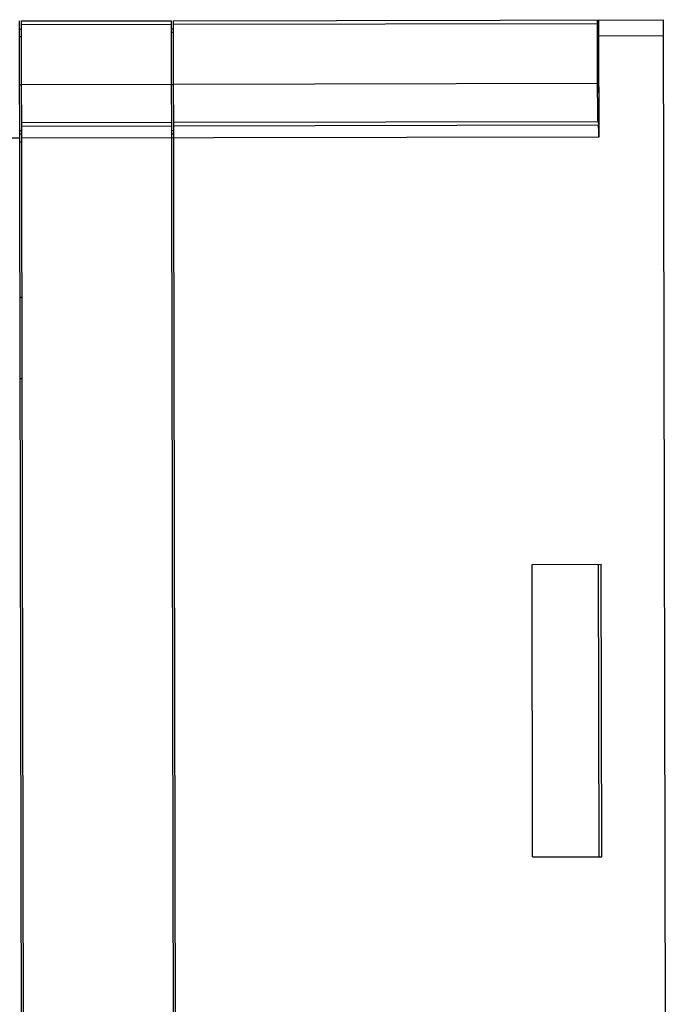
# Model space of a CAD drawing. Extents: x 0 to 420, y 0 to 297.
# Tile 34 of 34: x 289 to 317, y 134 to 176. Entities that reach past the tile are written whole.
import ezdxf

# ---------------------------------------------------------------- set-up
doc = ezdxf.new("R2010")
doc.units = 0
doc.header["$LTSCALE"] = 23.1
doc.layers.get('0').update_dxf_attribs({"linetype": 'CONTINUOUS'})

msp = doc.modelspace()

# ---------------------------------------------------------------- linework, layer by layer
at = {"color": 7, "linetype": 'CONTINUOUS'}
for p, q in [((288.88, 116.674), (288.761, 176.174)), ((288.831, 176.174), (295.306, 176.187)), ((288.831, 176.174), (288.951, 116.627)), ((295.306, 176.022), (288.831, 176.009)), ((295.425, 116.697), (295.306, 176.187)), ((295.376, 176.188), (316.481, 176.23)), ((295.376, 176.188), (295.495, 116.688)), ((313.639, 176.058), (295.376, 176.022)), ((313.645, 173.493), (313.638, 176.058)), ((316.6, 116.73), (316.481, 176.23)), ((288.762, 175.824), (288.832, 175.824)), ((295.307, 175.837), (295.377, 175.838)), ((295.377, 175.672), (295.307, 175.672)), ((288.832, 175.493), (288.762, 175.493)), ((316.482, 175.53), (313.682, 175.524)), ((313.682, 175.524), (313.691, 171.176)), ((288.836, 173.443), (295.311, 173.456)), ((295.381, 173.456), (313.644, 173.493)), ((288.766, 173.424), (288.836, 173.425)), ((295.311, 173.438), (295.381, 173.438)), ((295.315, 171.8), (288.84, 171.787)), ((313.663, 171.837), (295.385, 171.8)), ((313.663, 171.837), (313.686, 171.7)), ((288.84, 171.437), (288.77, 171.437)), ((288.84, 171.65), (295.315, 171.664)), ((295.385, 171.451), (295.315, 171.45)), ((295.385, 171.664), (313.686, 171.7)), ((288.771, 171.126), (267.829, 171.084)), ((288.771, 171.31), (288.841, 171.31)), ((288.841, 170.96), (288.771, 170.96)), ((313.691, 171.176), (288.841, 171.126)), ((295.316, 171.314), (295.386, 171.314)), ((288.785, 164.274), (288.855, 164.274)), ((288.792, 160.774), (288.862, 160.774)), ((310.823, 152.769), (313.798, 152.775)), ((310.848, 140.169), (310.823, 152.769)), ((313.671, 152.774), (313.696, 140.174)), ((313.823, 140.175), (313.798, 152.775)), ((310.848, 140.169), (313.823, 140.175))]:
    msp.add_line(p, q, dxfattribs=at)
for points in [[(313.638, 176.058), (313.638, 176.123), (313.638, 176.176), (313.637, 176.212), (313.637, 176.224)], [(313.675, 176.224), (313.677, 176.19), (313.679, 176.09), (313.68, 175.936), (313.682, 175.741), (313.682, 175.524)], [(313.662, 174.824), (313.66, 174.781), (313.658, 174.656), (313.657, 174.464), (313.656, 174.222), (313.656, 173.953), (313.657, 173.683), (313.659, 173.44), (313.661, 173.245), (313.663, 173.118), (313.666, 173.074)], [(313.662, 174.824), (313.665, 174.782), (313.667, 174.658), (313.669, 174.466), (313.671, 174.223), (313.672, 173.953), (313.672, 173.683), (313.671, 173.438), (313.67, 173.243), (313.668, 173.117), (313.666, 173.074)], [(313.663, 171.837), (313.659, 171.911), (313.655, 172.085), (313.652, 172.347), (313.649, 172.682), (313.646, 173.072), (313.645, 173.493)], [(313.691, 171.176), (313.69, 171.334), (313.69, 171.476), (313.688, 171.591), (313.687, 171.668), (313.686, 171.7)]]:
    msp.add_lwpolyline(points, dxfattribs=at)

doc.saveas('drawing.dxf')
